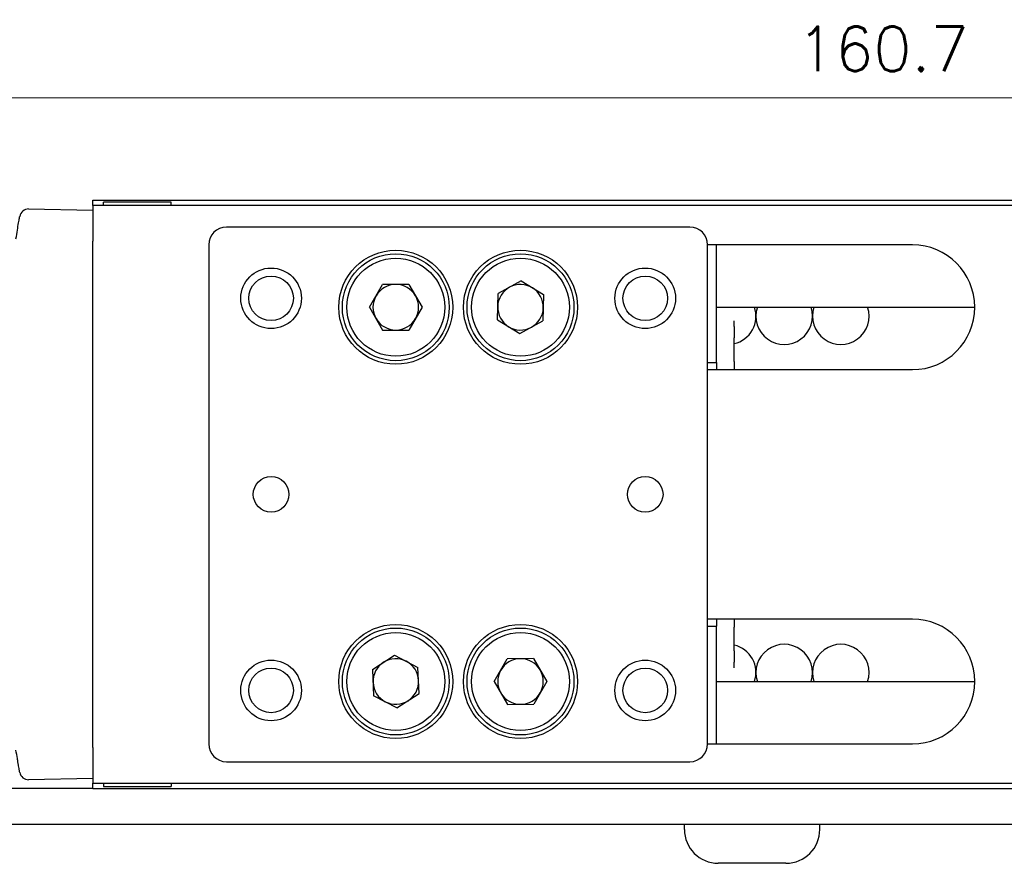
# Model space of a CAD drawing. Header units: inches. Extents: x 0 to 5766, y -2164 to 1330.
# Tile 207 of 210: x 5507 to 5562, y 0 to 47. Entities that reach past the tile are written whole.
import ezdxf

# ---------------------------------------------------------------- set-up
doc = ezdxf.new("R2010")
doc.units = ezdxf.units.IN
doc.header["$MEASUREMENT"] = 0
doc.layers.add('AM_5', color=3, linetype='Continuous', lineweight=15)
doc.layers.add('可見 (ISO)', color=7, linetype='Continuous', lineweight=25)
doc.styles.add('尺寸標註', font='romans.shx', dxfattribs={"bigfont": 'CHINESET.SHX'})
doc.dimstyles.new('CNS1$0', dxfattribs={"dimtxt": 2.5, "dimasz": 2.5, "dimexe": 1, "dimexo": 1, "dimgap": 1.5, "dimtad": 1, "dimtoh": 1, "dimdec": 1, "dimdsep": 46, "dimtxsty": '尺寸標註', "dimcen": 0, "dimclrd": 2, "dimclre": 2, "dimclrt": 1, "dimadec": 0, "dimazin": 2, "dimtp": 0.1, "dimtm": 0.1, "dimtfac": 0.71, "dimtdec": 1, "dimtmove": 0, "dimatfit": 0, "dimfxl": 0, "dimlwd": 13, "dimlwe": 13, "dimarcsym": 0})

# ---------------------------------------------------------------- blocks, each defined once
blk = doc.blocks.new('*D527')
at = {"layer": 'AM_5', "color": 2, "lineweight": 13}
for p, q in [((5475.084, 27.249), (5475.084, 43.641)), ((5635.804, 21.399), (5635.804, 43.641)), ((5633.304, 42.641), (5477.584, 42.641))]:
    blk.add_line(p, q, dxfattribs=at)
at = {"layer": 'AM_5', "color": 2}
for points in [[(5477.584, 43.057), (5477.584, 42.224), (5475.084, 42.641)], [(5633.304, 43.057), (5633.304, 42.224), (5635.804, 42.641)]]:
    blk.add_solid(points, dxfattribs=at)
at = {"layer": 'Defpoints', "color": 0}
for p in [(5475.084, 42.641), (5475.084, 26.249), (5635.804, 20.399)]:
    blk.add_point(p, dxfattribs=at)
at = {"layer": 'AM_5', "color": 1, "insert": (5555.444, 45.391), "char_height": 2.5, "attachment_point": 5, "style": '尺寸標註'}
blk.add_mtext('160.7', dxfattribs=at)

msp = doc.modelspace()

# ---------------------------------------------------------------- linework, layer by layer
at = {"layer": '可見 (ISO)'}
for p, q in [((5511.104, 36.599), (5511.104, 36.899)), ((5511.104, 36.899), (5624.104, 36.899)), ((5511.104, 36.599), (5511.104, 34.599)), ((5624.104, 36.599), (5511.104, 36.599)), ((5515.504, 36.799), (5511.704, 36.799)), ((5511.704, 36.599), (5511.704, 36.799)), ((5515.504, 36.599), (5515.504, 36.799)), ((5507.494, 36.412), (5511.104, 36.349)), ((5544.604, 35.399), (5518.604, 35.399)), ((5511.104, 6.199), (5511.104, 34.599)), ((5517.604, 34.399), (5517.604, 6.399)), ((5557.104, 34.399), (5545.604, 34.399)), ((5545.604, 6.399), (5545.604, 34.399)), ((5546.104, 27.799), (5546.104, 34.399)), ((5526.626, 30.899), (5527.365, 32.179)), ((5528.843, 32.179), (5527.365, 32.179)), ((5528.843, 32.179), (5529.582, 30.899)), ((5535.142, 32.376), (5533.843, 31.671)), ((5535.142, 32.376), (5536.403, 31.604)), ((5533.805, 30.194), (5533.843, 31.671)), ((5536.403, 31.604), (5536.364, 30.127)), ((5526.626, 30.899), (5527.365, 29.619)), ((5529.582, 30.899), (5528.843, 29.619)), ((5546.104, 30.899), (5560.604, 30.899)), ((5533.805, 30.194), (5535.065, 29.421)), ((5535.065, 29.421), (5536.364, 30.127)), ((5547.104, 29.823), (5547.104, 30.128)), ((5527.365, 29.619), (5528.843, 29.619)), ((5547.104, 29.823), (5547.104, 29.186)), ((5547.104, 27.845), (5547.104, 29.186)), ((5545.604, 27.799), (5546.104, 27.799)), ((5546.104, 27.799), (5546.104, 27.399)), ((5547.104, 27.845), (5547.104, 27.399)), ((5545.604, 27.399), (5557.104, 27.399)), ((5557.104, 13.399), (5545.604, 13.399)), ((5546.104, 13.399), (5546.104, 12.999)), ((5547.104, 13.399), (5547.104, 12.953)), ((5545.604, 12.999), (5546.104, 12.999)), ((5546.104, 6.399), (5546.104, 12.999)), ((5547.104, 11.612), (5547.104, 12.953)), ((5547.104, 11.612), (5547.104, 10.975)), ((5526.792, 10.581), (5528.038, 11.376)), ((5528.038, 11.376), (5529.35, 10.694)), ((5533.626, 9.891), (5534.358, 11.175)), ((5535.836, 11.183), (5534.358, 11.175)), ((5535.836, 11.183), (5536.582, 9.907)), ((5526.792, 10.581), (5526.858, 9.104)), ((5529.415, 9.217), (5529.35, 10.694)), ((5547.104, 10.67), (5547.104, 10.975)), ((5533.626, 9.891), (5534.371, 8.615)), ((5536.582, 9.907), (5535.849, 8.623)), ((5546.104, 9.899), (5560.604, 9.899)), ((5528.169, 8.422), (5526.858, 9.104)), ((5528.169, 8.422), (5529.415, 9.217)), ((5534.371, 8.615), (5535.849, 8.623)), ((5511.104, 6.199), (5511.104, 4.199)), ((5545.604, 6.399), (5557.104, 6.399)), ((5518.604, 5.399), (5544.604, 5.399)), ((5511.104, 4.449), (5507.494, 4.386)), ((5511.104, 3.899), (5496.104, 3.899)), ((5511.104, 3.899), (5511.104, 4.199)), ((5511.104, 4.199), (5624.104, 4.199)), ((5511.104, 3.899), (5624.104, 3.899)), ((5511.704, 4.199), (5511.704, 3.999)), ((5511.704, 3.999), (5515.504, 3.999)), ((5515.504, 4.199), (5515.504, 3.999)), ((5496.104, 1.899), (5591.104, 1.899)), ((5544.304, 1.599), (5544.304, 1.899)), ((5551.904, 1.599), (5551.904, 1.899)), ((5550.004, -0.301), (5546.204, -0.301))]:
    msp.add_line(p, q, dxfattribs=at)
for centre, radius in [((5528.104, 30.899), 3.2), ((5528.104, 30.899), 3), ((5535.104, 30.899), 3.2), ((5535.104, 30.899), 3), ((5528.104, 30.899), 2.75), ((5535.104, 30.899), 2.75), ((5521.104, 31.399), 1.7), ((5521.104, 31.399), 1.25), ((5542.104, 31.399), 1.7), ((5542.104, 31.399), 1.25), ((5521.104, 20.399), 1), ((5542.104, 20.399), 1), ((5528.104, 9.899), 3.2), ((5528.104, 9.899), 3), ((5535.104, 9.899), 3.2), ((5535.104, 9.899), 3), ((5528.104, 9.899), 2.75), ((5535.104, 9.899), 2.75), ((5521.104, 9.399), 1.7), ((5542.104, 9.399), 1.7), ((5521.104, 9.399), 1.25), ((5542.104, 9.399), 1.25)]:
    msp.add_circle(centre, radius, dxfattribs=at)
for centre, radius, start, end in [((5507.486, 35.912), 0.5, 89, 170.1847), ((5518.604, 34.399), 1, 90, 180), ((5544.604, 34.399), 1, 0, 90), ((5557.104, 30.899), 3.5, 270, 90), ((5528.104, 30.899), 1.28, 90, 150), ((5528.104, 30.899), 1.28, 30, 90), ((5535.104, 30.899), 1.28, 58.5074, 118.5074), ((5528.104, 30.899), 1.28, 150, 210), ((5528.104, 30.899), 1.28, 330, 30), ((5535.104, 30.899), 1.28, 118.5074, 178.5074), ((5535.104, 30.899), 1.28, 358.5074, 58.5074), ((5535.104, 30.899), 1.28, 178.5074, 238.5074), ((5535.104, 30.899), 1.28, 298.5074, 358.5074), ((5546.733, 30.399), 1.587, 283.4945, 18.3642), ((5549.908, 30.399), 1.587, 161.6358, 18.3642), ((5553.083, 30.399), 1.588, 161.6358, 18.3642), ((5528.104, 30.899), 1.28, 210, 270), ((5528.104, 30.899), 1.28, 270, 330), ((5535.104, 30.899), 1.28, 238.5074, 298.5074), ((5557.104, 9.899), 3.5, 270, 90), ((5546.733, 10.399), 1.587, 341.6358, 76.5055), ((5549.908, 10.399), 1.587, 341.6358, 198.3642), ((5553.083, 10.399), 1.587, 341.6358, 198.3642), ((5528.104, 9.899), 1.28, 62.5376, 122.5376), ((5535.104, 9.899), 1.28, 90.2946, 150.2946), ((5535.104, 9.899), 1.28, 30.2946, 90.2946), ((5528.104, 9.899), 1.28, 122.5376, 182.5376), ((5528.104, 9.899), 1.28, 2.5376, 62.5376), ((5535.104, 9.899), 1.28, 150.2946, 210.2946), ((5535.104, 9.899), 1.28, 330.2946, 30.2946), ((5528.104, 9.899), 1.28, 302.5376, 2.5376), ((5528.104, 9.899), 1.28, 182.5376, 242.5376), ((5535.104, 9.899), 1.28, 210.2946, 270.2946), ((5535.104, 9.899), 1.28, 270.2946, 330.2946), ((5528.104, 9.899), 1.28, 242.5376, 302.5376), ((5518.604, 6.399), 1, 180, 270), ((5544.604, 6.399), 1, 270, 0), ((5507.486, 4.886), 0.5, 189.8153, 271), ((5546.204, 1.599), 1.9, 180, 270), ((5550.004, 1.599), 1.9, 270, 0)]:
    msp.add_arc(centre, radius, start, end, dxfattribs=at)
for points, knots in [([(5506.785, 34.744), (5506.811, 34.909), (5506.838, 35.072), (5506.862, 35.222), (5506.887, 35.372), (5506.91, 35.511), (5506.93, 35.627), (5506.94, 35.685), (5506.949, 35.739), (5506.957, 35.785), (5506.964, 35.83), (5506.971, 35.869), (5506.976, 35.9), (5506.987, 35.964), (5506.993, 35.997), (5506.993, 35.997)], [0, 0, 0, 0, 0.000496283, 0.000496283, 0.000496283, 0.000992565, 0.000992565, 0.000992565, 0.001242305, 0.001242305, 0.001242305, 0.001488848, 0.001488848, 0.001488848, 0.00198513, 0.00198513, 0.00198513, 0.00198513]), ([(5506.993, 4.801), (5506.993, 4.801), (5506.987, 4.834), (5506.976, 4.897), (5506.971, 4.929), (5506.964, 4.968), (5506.956, 5.014), (5506.949, 5.06), (5506.94, 5.112), (5506.93, 5.17), (5506.92, 5.228), (5506.909, 5.293), (5506.898, 5.36), (5506.887, 5.428), (5506.875, 5.5), (5506.862, 5.576), (5506.837, 5.727), (5506.811, 5.889), (5506.785, 6.054)], [0, 0, 0, 0, 0.000495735, 0.000495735, 0.000495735, 0.000743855, 0.000743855, 0.000743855, 0.000992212, 0.000992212, 0.000992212, 0.001240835, 0.001240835, 0.001240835, 0.001489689, 0.001489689, 0.001489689, 0.001987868, 0.001987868, 0.001987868, 0.001987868])]:
    msp.add_open_spline(points, degree=3, knots=knots, dxfattribs=at)

# ---------------------------------------------------------------- dimensions: what is measured, and where the dimension line sits
at = {"layer": 'AM_5'}
dim = msp.add_linear_dim(base=(5475.084, 42.641), p1=(5635.804, 20.399), p2=(5475.084, 26.249), dimstyle='CNS1$0', override={"dimtdec": 3}, dxfattribs=at)
dim.commit()
dim.dimension.update_dxf_attribs({"geometry": '*D527', "text_midpoint": (5555.444, 45.391)})

doc.saveas('drawing.dxf')
